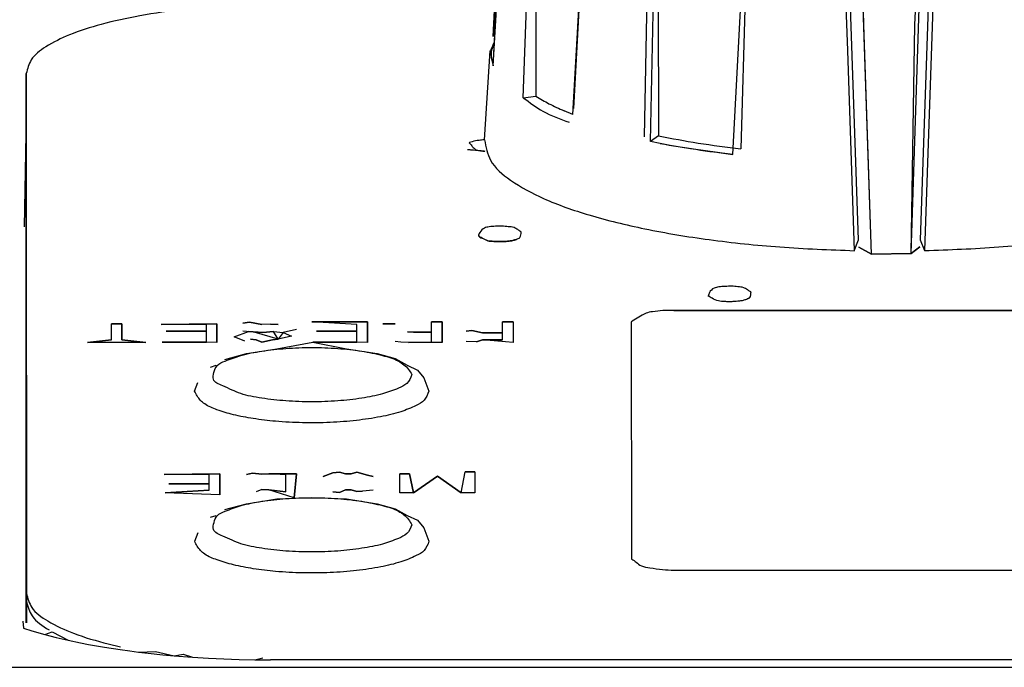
# Model space of a CAD drawing. Header units: millimetres. Extents: x -960 to 506, y 235 to 390.
# Tile 13 of 32: x -263 to -240, y 333 to 348. Entities that reach past the tile are written whole.
import ezdxf

# ---------------------------------------------------------------- set-up
doc = ezdxf.new("R2010")
doc.units = ezdxf.units.MM

# ---------------------------------------------------------------- blocks, each defined once
blk = doc.blocks.new('Griff_1__3', base_point=(-284.285, 323.004))
at = {"color": 7, "linetype": 'Continuous'}
for p, q in [((-262.749, 333.634), (-262.729, 333.473)), ((-262.729, 333.473), (-262.54, 333.413)), ((-262.54, 333.413), (-262.233, 333.325)), ((-262.233, 333.325), (-262.059, 333.387)), ((-262.059, 333.387), (-261.686, 333.19)), ((-261.686, 333.19), (-261.396, 333.129)), ((-261.396, 333.129), (-261.203, 333.092)), ((-261.203, 333.092), (-260.827, 333.026)), ((-260.827, 333.026), (-260.466, 332.97)), ((-260.466, 332.97), (-260.238, 332.938)), ((-260.238, 332.938), (-260.035, 332.912)), ((-260.035, 332.912), (-259.636, 332.925)), ((-259.636, 332.925), (-259.198, 332.825)), ((-259.198, 332.825), (-258.986, 332.862)), ((-258.986, 332.862), (-258.767, 332.792)), ((-258.767, 332.792), (-258.393, 332.769)), ((-258.393, 332.769), (-258.03, 332.752)), ((-258.03, 332.752), (-257.666, 332.74)), ((-257.666, 332.74), (-257.3, 332.732)), ((-257.3, 332.732), (-257.114, 332.78)), ((-155.355, 332.73), (-256.933, 332.73))]:
    blk.add_line(p, q, dxfattribs=at)
at = {"color": 1, "linetype": 'Continuous'}
for p, q in [((-262.729, 333.473), (-262.54, 333.413)), ((-262.54, 333.413), (-262.233, 333.325)), ((-262.233, 333.325), (-261.965, 333.256)), ((-261.965, 333.256), (-261.686, 333.19)), ((-261.686, 333.19), (-261.396, 333.129)), ((-261.396, 333.129), (-261.203, 333.092)), ((-261.203, 333.092), (-260.827, 333.026)), ((-260.827, 333.026), (-260.466, 332.97)), ((-260.466, 332.97), (-260.238, 332.938)), ((-260.238, 332.938), (-260.035, 332.912)), ((-260.035, 332.912), (-259.802, 332.885)), ((-259.802, 332.885), (-259.459, 332.849)), ((-259.459, 332.849), (-259.198, 332.825)), ((-259.198, 332.825), (-258.767, 332.792)), ((-258.767, 332.792), (-258.393, 332.769)), ((-258.393, 332.769), (-258.03, 332.752)), ((-258.03, 332.752), (-257.666, 332.74)), ((-257.666, 332.74), (-257.3, 332.732)), ((-257.3, 332.732), (-256.933, 332.73)), ((-155.355, 332.73), (-256.933, 332.73)), ((-278.886, 332.554), (-133.402, 332.554))]:
    blk.add_line(p, q, dxfattribs=at)
blk = doc.blocks.new('ZIF-Kabel-mont__8', base_point=(-262.667, 332.855))
at = {"color": 7, "linetype": 'Continuous'}
for p, q in [((-262.667, 346.498), (-262.667, 345.247)), ((-262.664, 334.294), (-262.667, 346.498)), ((-262.667, 345.247), (-262.664, 333.598)), ((-247.466, 340.929), (-192.966, 340.94)), ((-192.966, 340.94), (-247.466, 340.929)), ((-260.42, 340.62), (-260.668, 340.62)), ((-260.668, 340.62), (-260.42, 340.62)), ((-260.668, 340.24), (-260.668, 340.62)), ((-260.42, 340.62), (-260.42, 340.24)), ((-260.42, 340.24), (-260.42, 340.62)), ((-258.193, 340.62), (-259.498, 340.607)), ((-259.498, 340.607), (-258.193, 340.62)), ((-258.44, 340.607), (-259.498, 340.607)), ((-259.385, 340.448), (-258.44, 340.448)), ((-258.44, 340.448), (-259.385, 340.448)), ((-258.44, 340.448), (-259.385, 340.448)), ((-258.44, 340.448), (-258.44, 340.607)), ((-258.44, 340.192), (-258.44, 340.448)), ((-258.193, 340.18), (-258.193, 340.62)), ((-258.193, 340.62), (-258.193, 340.18)), ((-257.585, 340.637), (-257.428, 340.655)), ((-257.428, 340.655), (-257.585, 340.637)), ((-257.315, 340.424), (-257.585, 340.448)), ((-257.135, 340.607), (-257.428, 340.655)), ((-257.428, 340.655), (-257.135, 340.607)), ((-257.135, 340.607), (-257.428, 340.655)), ((-256.933, 340.613), (-257.135, 340.607)), ((-257.113, 340.412), (-256.865, 340.442)), ((-256.865, 340.442), (-257.113, 340.412)), ((-256.753, 340.601), (-256.933, 340.613)), ((-256.933, 340.613), (-256.753, 340.601)), ((-256.753, 340.259), (-256.865, 340.442)), ((-256.865, 340.442), (-256.64, 340.418)), ((-256.325, 340.485), (-256.64, 340.418)), ((-255.965, 340.668), (-254.66, 340.668)), ((-254.66, 340.668), (-255.965, 340.668)), ((-254.908, 340.607), (-255.965, 340.668)), ((-255.853, 340.448), (-254.908, 340.448)), ((-254.908, 340.448), (-255.853, 340.448)), ((-254.908, 340.448), (-255.853, 340.448)), ((-254.908, 340.448), (-254.908, 340.607)), ((-254.908, 340.192), (-254.908, 340.448)), ((-254.66, 340.18), (-254.66, 340.668)), ((-254.66, 340.668), (-254.66, 340.18)), ((-254.008, 340.62), (-254.3, 340.62)), ((-254.3, 340.62), (-254.008, 340.62)), ((-253.153, 340.424), (-253.153, 340.668)), ((-252.905, 340.668), (-253.153, 340.668)), ((-253.153, 340.668), (-252.905, 340.668)), ((-252.905, 340.668), (-252.905, 340.18)), ((-252.905, 340.18), (-252.905, 340.668)), ((-252.343, 340.448), (-252.208, 340.466)), ((-252.208, 340.466), (-252.343, 340.448)), ((-252.208, 340.466), (-251.96, 340.411)), ((-251.96, 340.411), (-252.208, 340.466)), ((-251.96, 340.411), (-252.208, 340.466)), ((-251.488, 340.668), (-251.24, 340.668)), ((-251.24, 340.668), (-251.488, 340.668)), ((-251.488, 340.411), (-251.488, 340.668)), ((-251.24, 340.668), (-251.24, 340.18)), ((-248.465, 340.668), (-248.464, 335.108)), ((-260.668, 340.24), (-261.23, 340.179)), ((-261.23, 340.179), (-260.668, 340.24)), ((-259.858, 340.179), (-260.42, 340.24)), ((-260.42, 340.24), (-259.858, 340.179)), ((-257.788, 340.314), (-257.45, 340.436)), ((-257.54, 340.21), (-257.788, 340.314)), ((-257.54, 340.21), (-257.788, 340.314)), ((-257.113, 340.412), (-257.45, 340.436)), ((-257.45, 340.436), (-257.113, 340.412)), ((-257.405, 340.259), (-257.27, 340.247)), ((-257.27, 340.247), (-257.405, 340.259)), ((-257.27, 340.247), (-257.405, 340.259)), ((-256.753, 340.259), (-257.315, 340.424)), ((-257.135, 340.192), (-257.27, 340.247)), ((-257.135, 340.192), (-257.27, 340.247)), ((-257.27, 340.247), (-257.135, 340.192)), ((-256.888, 340.247), (-257.135, 340.192)), ((-256.888, 340.247), (-257.135, 340.192)), ((-257.135, 340.192), (-256.888, 340.247)), ((-256.888, 340.247), (-256.753, 340.259)), ((-256.753, 340.259), (-256.888, 340.247)), ((-256.753, 340.259), (-256.888, 340.247)), ((-256.64, 340.418), (-256.753, 340.259)), ((-256.438, 340.333), (-256.753, 340.259)), ((-256.438, 340.333), (-256.753, 340.259)), ((-256.64, 340.418), (-256.438, 340.333)), ((-253.58, 340.424), (-253.715, 340.43)), ((-253.153, 340.424), (-253.715, 340.43)), ((-253.715, 340.43), (-253.58, 340.424)), ((-253.153, 340.424), (-253.58, 340.424)), ((-253.58, 340.424), (-253.153, 340.424)), ((-253.153, 340.192), (-253.153, 340.424)), ((-251.96, 340.241), (-252.095, 340.199)), ((-251.96, 340.241), (-252.095, 340.199)), ((-252.095, 340.199), (-251.96, 340.241)), ((-251.488, 340.411), (-251.96, 340.411)), ((-251.96, 340.411), (-251.488, 340.411)), ((-251.488, 340.411), (-251.96, 340.411)), ((-251.96, 340.241), (-251.488, 340.241)), ((-251.24, 340.18), (-251.96, 340.241)), ((-251.488, 340.241), (-251.96, 340.241)), ((-251.488, 340.241), (-251.488, 340.411)), ((-259.858, 340.179), (-261.23, 340.179)), ((-258.44, 340.192), (-259.475, 340.192)), ((-259.475, 340.192), (-258.44, 340.192)), ((-258.193, 340.18), (-259.475, 340.192)), ((-257.497, 339.922), (-256.783, 340.033)), ((-256.783, 340.033), (-255.943, 340.192)), ((-254.908, 340.192), (-255.943, 340.192)), ((-254.66, 340.18), (-255.943, 340.192)), ((-255.943, 340.192), (-254.908, 340.192)), ((-255.943, 340.192), (-255.147, 340.033)), ((-255.147, 340.033), (-254.433, 339.922)), ((-253.873, 340.186), (-254.008, 340.204)), ((-253.693, 340.18), (-253.873, 340.186)), ((-253.153, 340.192), (-253.693, 340.18)), ((-253.693, 340.18), (-253.153, 340.192)), ((-252.905, 340.18), (-253.693, 340.18)), ((-252.095, 340.199), (-252.343, 340.204)), ((-258.004, 339.783), (-257.497, 339.922)), ((-254.433, 339.922), (-254.005, 339.805)), ((-254.005, 339.805), (-253.724, 339.647)), ((-258.343, 339.602), (-258.207, 339.647)), ((-253.724, 339.647), (-253.482, 339.534)), ((-253.482, 339.534), (-253.338, 339.352)), ((-253.338, 339.352), (-253.215, 339.041)), ((-258.715, 339.04), (-258.636, 339.245)), ((-259.43, 337.081), (-258.125, 337.094)), ((-258.125, 337.094), (-259.43, 337.081)), ((-258.372, 337.081), (-259.43, 337.081)), ((-258.372, 336.861), (-258.372, 337.081)), ((-258.125, 336.606), (-258.125, 337.094)), ((-258.125, 337.094), (-258.125, 336.606)), ((-257.495, 337.081), (-257.36, 337.112)), ((-257.36, 337.112), (-257.495, 337.081)), ((-257.135, 337.088), (-257.36, 337.112)), ((-257.36, 337.112), (-257.135, 337.088)), ((-256.977, 337.094), (-257.135, 337.088)), ((-257.135, 337.088), (-256.977, 337.094)), ((-256.977, 337.094), (-257.135, 337.088)), ((-256.977, 337.094), (-256.325, 337.094)), ((-256.325, 337.094), (-256.977, 337.094)), ((-256.572, 337.075), (-256.977, 337.094)), ((-256.572, 336.673), (-256.572, 337.075)), ((-256.377, 336.537), (-256.325, 337.094)), ((-256.325, 337.094), (-256.377, 336.537)), ((-255.47, 337.124), (-255.695, 337.033)), ((-255.695, 337.033), (-255.47, 337.124)), ((-255.47, 337.124), (-255.312, 337.136)), ((-255.312, 337.136), (-255.47, 337.124)), ((-255.312, 337.136), (-255.47, 337.124)), ((-255.177, 337.094), (-255.312, 337.136)), ((-255.312, 337.136), (-255.177, 337.094)), ((-255.177, 337.094), (-255.312, 337.136)), ((-255.042, 337.094), (-255.177, 337.094)), ((-255.042, 337.094), (-255.177, 337.094)), ((-255.177, 337.094), (-255.042, 337.094)), ((-255.042, 337.094), (-254.907, 337.136)), ((-254.907, 337.136), (-255.042, 337.094)), ((-254.907, 337.136), (-255.042, 337.094)), ((-254.907, 337.136), (-254.66, 337.064)), ((-254.66, 337.064), (-254.907, 337.136)), ((-254.66, 337.064), (-254.907, 337.136)), ((-254.525, 337.033), (-254.66, 337.064)), ((-254.66, 337.064), (-254.525, 337.033)), ((-253.67, 337.094), (-253.895, 337.094)), ((-253.895, 337.094), (-253.67, 337.094)), ((-253.895, 336.654), (-253.895, 337.094)), ((-253.67, 337.094), (-253.58, 336.654)), ((-253.58, 336.654), (-253.67, 337.094)), ((-253.017, 337.045), (-253.58, 336.654)), ((-253.017, 337.045), (-253.58, 336.654)), ((-253.58, 336.654), (-253.017, 337.045)), ((-252.455, 336.654), (-253.017, 337.045)), ((-252.455, 336.654), (-253.017, 337.045)), ((-253.017, 337.045), (-252.455, 336.654)), ((-252.455, 336.654), (-252.365, 337.142)), ((-252.14, 337.142), (-252.365, 337.142)), ((-252.365, 337.142), (-252.14, 337.142)), ((-252.14, 337.142), (-252.14, 336.654)), ((-258.372, 336.861), (-259.317, 336.861)), ((-259.317, 336.861), (-258.372, 336.861)), ((-258.372, 336.861), (-259.317, 336.861)), ((-258.372, 336.715), (-258.372, 336.861)), ((-259.407, 336.654), (-258.372, 336.715)), ((-258.372, 336.715), (-259.407, 336.654)), ((-258.125, 336.606), (-259.407, 336.654)), ((-257.135, 336.727), (-257.27, 336.672)), ((-257.135, 336.727), (-256.977, 336.721)), ((-256.977, 336.721), (-257.135, 336.727)), ((-256.977, 336.721), (-257.135, 336.727)), ((-256.572, 336.673), (-256.977, 336.721)), ((-256.977, 336.721), (-256.572, 336.673)), ((-256.377, 336.537), (-256.977, 336.721)), ((-256.782, 336.508), (-255.965, 336.539)), ((-255.965, 336.539), (-255.147, 336.508)), ((-255.312, 336.66), (-255.47, 336.672)), ((-255.312, 336.66), (-255.47, 336.672)), ((-255.47, 336.672), (-255.312, 336.66)), ((-255.177, 336.721), (-255.312, 336.66)), ((-255.312, 336.66), (-255.177, 336.721)), ((-255.177, 336.721), (-255.312, 336.66)), ((-255.177, 336.721), (-255.042, 336.721)), ((-255.042, 336.721), (-255.177, 336.721)), ((-255.042, 336.721), (-255.177, 336.721)), ((-254.907, 336.679), (-255.042, 336.721)), ((-255.042, 336.721), (-254.907, 336.679)), ((-254.907, 336.679), (-255.042, 336.721)), ((-254.772, 336.691), (-254.907, 336.679)), ((-254.772, 336.691), (-254.907, 336.679)), ((-254.907, 336.679), (-254.772, 336.691)), ((-254.525, 336.715), (-254.772, 336.691)), ((-253.58, 336.654), (-253.895, 336.654)), ((-252.14, 336.654), (-252.455, 336.654)), ((-258.003, 336.258), (-257.497, 336.396)), ((-257.497, 336.396), (-256.782, 336.508)), ((-255.147, 336.508), (-254.432, 336.396)), ((-254.432, 336.396), (-254.004, 336.279)), ((-254.004, 336.279), (-253.723, 336.122)), ((-258.342, 336.077), (-258.206, 336.122)), ((-253.723, 336.122), (-253.482, 336.009)), ((-253.482, 336.009), (-253.337, 335.826)), ((-253.337, 335.826), (-253.214, 335.515)), ((-258.714, 335.515), (-258.635, 335.719)), ((-247.464, 334.837), (-192.964, 334.838)), ((-260.745, 333.102), (-260.457, 333.036))]:
    blk.add_line(p, q, dxfattribs=at)
at = {"color": 1, "linetype": 'Continuous'}
blk.add_line((-262.664, 333.598), (-262.664, 334.294), dxfattribs=at)
at = {"color": 7, "linetype": 'Continuous'}
for points in [[(-256.667, 348.126), (-257.838, 348.094), (-258.963, 348.002), (-260, 347.851), (-260.91, 347.649), (-261.656, 347.402), (-262.21, 347.121), (-262.551, 346.816), (-262.667, 346.498)], [(-251.921, 344.943), (-252.036, 344.928), (-252.203, 344.895), (-252.266, 344.874), (-252.274, 344.871), (-252.265, 344.86), (-252.198, 344.785), (-252.103, 344.707), (-251.9, 344.677)], [(-252.313, 344.714), (-252.301, 344.713), (-252.217, 344.706), (-252.022, 344.689), (-251.9, 344.677)], [(-251.051, 342.78), (-251.061, 342.786), (-251.13, 342.831), (-251.217, 342.878), (-251.353, 342.9), (-251.499, 342.914), (-251.652, 342.909), (-251.8, 342.897), (-251.912, 342.868), (-252.021, 342.764), (-252.051, 342.683), (-251.967, 342.632), (-251.831, 342.571), (-251.692, 342.555), (-251.604, 342.549)], [(-251.604, 342.549), (-251.429, 342.552), (-251.332, 342.562), (-251.248, 342.575), (-251.163, 342.603), (-251.085, 342.648), (-251.051, 342.78)], [(-251.078, 342.633), (-251.088, 342.629), (-251.163, 342.603), (-251.248, 342.575), (-251.332, 342.562), (-251.499, 342.551), (-251.604, 342.549), (-251.692, 342.555), (-251.831, 342.571), (-251.967, 342.632), (-252.051, 342.683)], [(-245.662, 341.368), (-245.672, 341.375), (-245.74, 341.42), (-245.827, 341.467), (-245.963, 341.489), (-246.109, 341.503), (-246.262, 341.497), (-246.411, 341.486), (-246.522, 341.457), (-246.632, 341.352), (-246.662, 341.272)], [(-245.662, 341.368), (-245.693, 341.238), (-245.764, 341.194), (-245.843, 341.167), (-245.922, 341.153), (-246.08, 341.141), (-246.179, 341.137), (-246.273, 341.142), (-246.422, 341.156), (-246.569, 341.219), (-246.662, 341.272)], [(-245.686, 341.224), (-245.696, 341.22), (-245.764, 341.194), (-245.843, 341.167), (-245.922, 341.153), (-246.08, 341.141), (-246.179, 341.137), (-246.273, 341.142), (-246.422, 341.156), (-246.569, 341.219), (-246.662, 341.272)], [(-247.466, 340.929), (-247.724, 340.929), (-247.966, 340.903), (-248.12, 340.869), (-248.291, 340.773), (-248.444, 340.681), (-248.465, 340.668)], [(-247.466, 340.929), (-247.724, 340.929), (-247.966, 340.903), (-248.12, 340.869), (-248.291, 340.773), (-248.444, 340.681), (-248.465, 340.668)], [(-253.215, 339.041), (-253.33, 338.823), (-253.515, 338.702), (-253.874, 338.556), (-254.349, 338.437), (-254.913, 338.352), (-255.535, 338.304), (-256.181, 338.297), (-256.815, 338.331), (-257.34, 338.395), (-257.805, 338.486), (-258.19, 338.602), (-258.477, 338.737), (-258.655, 338.925), (-258.715, 339.04)], [(-253.214, 335.515), (-253.329, 335.297), (-253.514, 335.176), (-253.873, 335.031), (-254.348, 334.912), (-254.912, 334.826), (-255.534, 334.778), (-256.18, 334.771), (-256.814, 334.806), (-257.339, 334.869), (-257.804, 334.961), (-258.189, 335.077), (-258.477, 335.212), (-258.654, 335.399), (-258.714, 335.515)], [(-248.464, 335.108), (-248.45, 335.097), (-248.353, 335.02), (-248.229, 334.937), (-248.027, 334.891), (-247.731, 334.848), (-247.464, 334.837)], [(-262.664, 334.294), (-262.538, 333.962), (-262.163, 333.644), (-261.557, 333.353), (-260.745, 333.102)]]:
    blk.add_spline(points, degree=3, dxfattribs=at)
at = {"color": 1, "linetype": 'Continuous'}
for points in [[(-253.615, 339.426), (-253.695, 339.549), (-253.93, 339.744), (-254.303, 339.876), (-254.79, 339.977), (-255.357, 340.041), (-255.965, 340.063), (-256.573, 340.041), (-257.14, 339.977), (-257.627, 339.876), (-258, 339.744), (-258.188, 339.639), (-258.261, 339.48), (-258.276, 339.316), (-258.055, 339.162), (-257.634, 338.982), (-257.14, 338.874), (-256.573, 338.81), (-255.965, 338.788), (-255.357, 338.81), (-254.79, 338.874), (-254.303, 338.975), (-253.93, 339.107), (-253.736, 339.219), (-253.615, 339.426)], [(-253.614, 335.9), (-253.694, 336.023), (-253.929, 336.219), (-254.303, 336.351), (-254.789, 336.452), (-255.356, 336.516), (-255.964, 336.537), (-256.573, 336.516), (-257.139, 336.452), (-257.626, 336.351), (-258, 336.219), (-258.187, 336.113), (-258.26, 335.955), (-258.275, 335.79), (-258.054, 335.636), (-257.633, 335.456), (-257.139, 335.348), (-256.573, 335.284), (-255.964, 335.263), (-255.356, 335.284), (-254.789, 335.348), (-254.303, 335.449), (-253.929, 335.581), (-253.735, 335.694), (-253.614, 335.9)]]:
    blk.add_spline(points, degree=3, dxfattribs=at)
blk = doc.blocks.new('CPA-Folientastatur-silber__9', base_point=(-262.667, 333.102))
at = {"color": 7, "linetype": 'Continuous'}
for p, q in [((-262.664, 334.102), (-262.667, 346.306)), ((-262.667, 346.306), (-262.667, 345.055)), ((-262.667, 345.055), (-262.664, 333.598))]:
    blk.add_line(p, q, dxfattribs=at)
at = {"color": 1, "linetype": 'Continuous'}
blk.add_line((-262.664, 333.598), (-262.664, 334.102), dxfattribs=at)
at = {"color": 7, "linetype": 'Continuous'}
blk.add_spline([(-262.664, 334.102), (-262.53, 333.76), (-262.133, 333.433)], degree=3, dxfattribs=at)
blk = doc.blocks.new('CPA-Folientastatur-schwarz__10', base_point=(-262.667, 333.102))
at = {"color": 7, "linetype": 'Continuous'}
for p, q in [((-262.664, 334.102), (-262.667, 346.306)), ((-262.667, 346.306), (-262.667, 345.055)), ((-262.667, 345.055), (-262.664, 333.598))]:
    blk.add_line(p, q, dxfattribs=at)
at = {"color": 1, "linetype": 'Continuous'}
blk.add_line((-262.664, 333.598), (-262.664, 334.102), dxfattribs=at)
at = {"color": 7, "linetype": 'Continuous'}
blk.add_spline([(-262.664, 334.102), (-262.53, 333.76), (-262.133, 333.433)], degree=3, dxfattribs=at)
blk = doc.blocks.new('Knopfkappe__11', base_point=(-249.305, 342.257))
at = {"color": 7, "linetype": 'Continuous'}
for p, q in [((-245.092, 357.357), (-244.962, 357.357)), ((-244.615, 357.395), (-244.293, 357.457)), ((-244.293, 357.457), (-244.143, 357.436)), ((-244.143, 357.436), (-243.904, 357.452)), ((-243.904, 357.452), (-243.639, 357.469)), ((-243.428, 357.511), (-243.185, 357.488)), ((-243.185, 357.488), (-243.043, 357.492)), ((-243.043, 357.492), (-242.799, 357.496)), ((-242.799, 357.496), (-242.641, 357.499)), ((-242.641, 357.499), (-242.47, 357.5)), ((-242.47, 357.5), (-242.238, 357.499)), ((-242.238, 357.499), (-242.067, 357.498)), ((-242.067, 357.498), (-241.896, 357.495)), ((-241.896, 357.495), (-241.67, 357.521)), ((-241.67, 357.521), (-241.522, 357.483)), ((-241.522, 357.483), (-241.382, 357.478)), ((-241.382, 357.478), (-241.119, 357.464)), ((-241.119, 357.464), (-240.983, 357.456)), ((-240.983, 357.456), (-240.796, 357.477)), ((-240.796, 357.477), (-240.569, 357.426)), ((-240.569, 357.426), (-240.424, 357.415)), ((-240.424, 357.415), (-240.292, 357.403)), ((-240.292, 357.403), (-239.983, 357.387)), ((-239.688, 357.337), (-239.473, 357.307)), ((-246.654, 357.105), (-246.371, 357.133)), ((-246.209, 357.167), (-245.918, 357.255)), ((-245.64, 357.266), (-245.435, 357.296)), ((-238.704, 357.184), (-238.49, 357.14)), ((-238.357, 357.149), (-238.057, 357.043)), ((-247.422, 356.863), (-247.196, 356.93)), ((-247.055, 356.971), (-246.821, 357.03)), ((-237.822, 356.986), (-237.606, 356.924)), ((-237.472, 356.885), (-237.093, 356.783)), ((-248.822, 356.045), (-247.848, 356.734)), ((-247.848, 356.734), (-247.578, 356.809)), ((-242.898, 356.766), (-243.166, 356.727)), ((-242.603, 356.778), (-242.898, 356.766)), ((-242.412, 356.792), (-242.603, 356.778)), ((-242.22, 356.778), (-242.412, 356.792)), ((-242.007, 356.774), (-242.22, 356.778)), ((-241.657, 356.727), (-242.007, 356.774)), ((-241.441, 356.674), (-241.657, 356.727)), ((-241.243, 356.592), (-241.441, 356.674)), ((-237.093, 356.783), (-236.841, 356.656)), ((-236.841, 356.656), (-236.027, 356.09)), ((-243.795, 355.607), (-243.782, 356.36)), ((-241.152, 356.384), (-241.027, 355.607)), ((-249.197, 355.651), (-248.822, 356.045)), ((-236.027, 356.09), (-235.789, 355.952)), ((-235.789, 355.952), (-235.679, 355.758)), ((-249.302, 355.312), (-249.197, 355.651)), ((-235.555, 355.49), (-235.521, 355.33)), ((-249.24, 355.011), (-249.302, 355.312)), ((-235.572, 355.022), (-235.521, 355.33)), ((-248.777, 354.569), (-249.11, 354.864)), ((-243.513, 353.736), (-243.516, 353.899)), ((-241.303, 353.9), (-241.306, 353.736)), ((-243.513, 353.597), (-243.513, 353.736)), ((-241.306, 353.736), (-241.398, 353.544)), ((-243.555, 353.078), (-243.514, 353.458)), ((-243.514, 353.458), (-243.513, 353.597)), ((-241.398, 353.544), (-241.265, 353.078)), ((-243.555, 353.078), (-243.549, 352.936)), ((-243.439, 352.54), (-243.555, 353.078)), ((-241.38, 352.54), (-241.265, 353.078)), ((-241.265, 353.078), (-241.271, 352.92)), ((-243.439, 352.54), (-243.161, 352.388)), ((-241.38, 352.54), (-241.563, 352.402)), ((-242.829, 342.257), (-243.125, 342.423)), ((-241.895, 342.273), (-241.691, 342.425)), ((-241.895, 342.273), (-242.829, 342.257))]:
    blk.add_line(p, q, dxfattribs=at)
at = {"color": 1, "linetype": 'Continuous'}
for p, q in [((-243.51, 356.626), (-243.166, 356.727)), ((-243.166, 356.727), (-242.898, 356.766)), ((-242.898, 356.766), (-242.412, 356.792)), ((-242.412, 356.792), (-242.007, 356.774)), ((-242.007, 356.774), (-241.657, 356.727)), ((-241.657, 356.727), (-241.441, 356.674)), ((-243.782, 356.36), (-243.711, 355.89)), ((-243.782, 356.36), (-243.711, 355.89)), ((-241.228, 355.864), (-241.152, 356.384)), ((-241.228, 355.864), (-241.152, 356.384)), ((-243.711, 355.89), (-243.639, 355.378)), ((-243.711, 355.89), (-243.506, 355.23)), ((-241.304, 355.312), (-241.228, 355.864)), ((-241.304, 355.312), (-241.228, 355.864)), ((-243.639, 355.378), (-243.554, 354.736)), ((-243.506, 355.23), (-243.409, 354.468)), ((-241.388, 354.655), (-241.304, 355.312)), ((-241.388, 354.655), (-241.304, 355.312)), ((-248.777, 354.569), (-248.886, 354.322)), ((-243.554, 354.736), (-243.526, 354.059)), ((-241.485, 353.838), (-241.388, 354.655)), ((-241.306, 353.736), (-241.388, 354.655)), ((-236.064, 354.557), (-236.283, 354.576)), ((-235.935, 354.322), (-236.064, 354.557)), ((-235.705, 354.541), (-236.064, 354.557)), ((-243.409, 354.468), (-243.334, 353.838)), ((-246.595, 353.818), (-246.835, 353.871)), ((-243.526, 354.059), (-243.334, 353.838)), ((-237.984, 353.872), (-238.264, 353.81)), ((-245.351, 353.614), (-245.552, 353.639)), ((-243.334, 353.838), (-241.485, 353.838)), ((-243.334, 353.838), (-243.323, 353.665)), ((-243.334, 353.838), (-243.323, 353.665)), ((-243.263, 353.452), (-243.323, 353.665)), ((-241.398, 353.544), (-241.485, 353.838)), ((-241.398, 353.544), (-241.306, 353.736)), ((-239.312, 353.633), (-239.465, 353.614)), ((-243.439, 352.54), (-243.514, 353.458)), ((-243.439, 352.54), (-243.514, 353.458)), ((-243.162, 352.681), (-243.514, 353.458)), ((-243.171, 352.913), (-243.263, 353.452)), ((-241.556, 353.452), (-241.648, 352.913)), ((-241.398, 353.544), (-241.563, 352.696)), ((-241.398, 353.544), (-241.556, 353.452)), ((-241.398, 353.544), (-241.38, 352.54)), ((-241.398, 353.544), (-241.38, 352.54)), ((-243.162, 352.681), (-243.171, 352.913)), ((-243.162, 352.681), (-241.563, 352.696)), ((-241.648, 352.913), (-241.563, 352.696)), ((-241.563, 352.696), (-241.563, 352.402)), ((-241.563, 352.696), (-241.563, 352.402)), ((-243.439, 352.54), (-243.428, 351.221)), ((-243.439, 352.54), (-243.428, 351.221)), ((-243.161, 352.388), (-243.162, 352.681)), ((-243.161, 352.388), (-243.162, 352.681)), ((-241.38, 352.54), (-241.392, 351.115)), ((-241.38, 352.54), (-241.392, 351.115)), ((-243.005, 347.639), (-243.161, 352.388)), ((-242.829, 342.257), (-243.161, 352.388)), ((-241.895, 342.273), (-241.563, 352.402)), ((-241.813, 347.639), (-241.563, 352.402)), ((-242.829, 342.257), (-243.005, 347.639)), ((-241.895, 342.273), (-241.813, 347.639)), ((-243.125, 342.423), (-242.829, 342.257)), ((-241.691, 342.425), (-241.895, 342.273)), ((-242.829, 342.257), (-241.895, 342.273))]:
    blk.add_line(p, q, dxfattribs=at)
for points in [[(-245.092, 357.357), (-246.257, 357.17), (-247.251, 356.92), (-248.029, 356.619), (-248.558, 356.28), (-248.812, 355.919), (-248.782, 355.552), (-248.468, 355.194), (-247.884, 354.863), (-247.057, 354.571), (-246.023, 354.334), (-244.828, 354.16), (-243.526, 354.059)], [(-241.258, 354.352), (-240.072, 354.459), (-239.005, 354.636), (-238.111, 354.872), (-237.434, 355.157), (-237.01, 355.476), (-236.859, 355.813), (-236.99, 356.15), (-237.396, 356.47), (-238.055, 356.758), (-238.935, 356.999), (-239.992, 357.18), (-241.171, 357.292), (-242.412, 357.33), (-243.654, 357.292), (-244.833, 357.18), (-245.889, 356.998), (-246.769, 356.758), (-247.428, 356.47), (-247.833, 356.149), (-247.963, 355.812), (-247.812, 355.476), (-247.387, 355.157), (-246.71, 354.872), (-245.815, 354.635), (-244.748, 354.459), (-243.563, 354.352)], [(-241.294, 354.059), (-239.971, 354.163), (-238.76, 354.341), (-237.717, 354.585), (-236.89, 354.884), (-236.317, 355.224), (-236.024, 355.589), (-236.026, 355.963), (-236.321, 356.328), (-236.896, 356.667), (-237.725, 356.966), (-238.77, 357.21), (-239.983, 357.387)], [(-241.225, 354.55), (-240.15, 354.663), (-239.206, 354.843), (-238.448, 355.078), (-237.918, 355.356), (-237.648, 355.66), (-237.654, 355.972), (-237.934, 356.275), (-238.473, 356.552), (-239.24, 356.785), (-240.19, 356.962), (-241.268, 357.073), (-242.412, 357.11), (-243.556, 357.073), (-244.635, 356.962), (-245.584, 356.785), (-246.35, 356.551), (-246.889, 356.275), (-247.169, 355.972), (-247.174, 355.659), (-246.903, 355.355), (-246.373, 355.078), (-245.614, 354.842), (-244.67, 354.663), (-243.596, 354.55)], [(-249.302, 355.312), (-249.256, 355.086), (-249.11, 354.864)], [(-236.65, 354.277), (-236.211, 354.487), (-235.875, 354.71), (-235.648, 354.943), (-235.534, 355.182)], [(-235.916, 354.607), (-235.802, 354.735), (-235.687, 354.863)], [(-248.962, 354.722), (-248.632, 354.498), (-248.198, 354.288)], [(-246.595, 353.818), (-246.088, 353.722), (-245.552, 353.639)], [(-239.312, 353.633), (-238.774, 353.715), (-238.264, 353.81)]]:
    blk.add_spline(points, degree=3, dxfattribs=at)
at = {"color": 7, "linetype": 'Continuous'}
for points in [[(-239.983, 357.387), (-241.241, 357.487), (-242.549, 357.516), (-243.85, 357.472), (-245.092, 357.357)], [(-243.795, 355.607), (-243.655, 354.99), (-243.596, 354.55)], [(-241.225, 354.55), (-241.125, 355.026), (-241.027, 355.607)], [(-235.555, 355.49), (-235.525, 355.35), (-235.521, 355.33), (-235.522, 355.311), (-235.534, 355.182)], [(-243.526, 354.059), (-243.544, 354.205), (-243.563, 354.352)], [(-241.258, 354.352), (-241.276, 354.205), (-241.294, 354.059)]]:
    blk.add_spline(points, degree=3, dxfattribs=at)
blk = doc.blocks.new('Drehknopf__12', base_point=(-251.928, 342.337))
at = {"color": 7, "linetype": 'Continuous'}
for p, q in [((-243.829, 357.777), (-244.15, 357.693)), ((-240.678, 357.693), (-240.922, 357.774)), ((-244.673, 357.654), (-245.178, 357.602)), ((-244.15, 357.693), (-244.673, 357.654)), ((-243.616, 357.715), (-243.538, 357.41)), ((-241.29, 357.41), (-241.212, 357.716)), ((-241.29, 357.41), (-241.212, 357.716)), ((-240.154, 357.655), (-240.678, 357.693)), ((-239.65, 357.602), (-240.154, 357.655)), ((-247.658, 357.371), (-247.395, 357.355)), ((-237.298, 357.388), (-237.052, 357.308)), ((-237.052, 357.308), (-237.298, 357.388)), ((-248.388, 357.112), (-248.752, 357.055)), ((-247.976, 357.221), (-248.388, 357.112)), ((-247.68, 357.183), (-247.976, 357.221)), ((-247.103, 357.166), (-247.26, 357.276)), ((-236.851, 357.222), (-237.052, 357.308)), ((-236.439, 357.113), (-236.851, 357.222)), ((-236.074, 357.056), (-236.439, 357.113)), ((-248.922, 357.028), (-249.076, 356.953)), ((-248.922, 357.028), (-249.076, 356.953)), ((-235.904, 357.029), (-236.074, 357.056)), ((-235.75, 356.955), (-235.904, 357.029)), ((-235.904, 357.029), (-235.75, 356.955)), ((-235.617, 356.789), (-235.52, 356.642)), ((-235.52, 356.642), (-235.455, 356.466)), ((-250.387, 356.337), (-250.209, 356.423)), ((-250.387, 356.337), (-250.209, 356.423)), ((-250.209, 356.423), (-250.012, 356.463)), ((-250.209, 356.423), (-250.012, 356.463)), ((-249.605, 356.4), (-249.418, 356.328)), ((-234.812, 356.464), (-234.616, 356.424)), ((-234.616, 356.424), (-234.812, 356.464)), ((-234.616, 356.424), (-234.438, 356.339)), ((-234.438, 356.339), (-234.616, 356.424)), ((-250.387, 356.337), (-250.671, 355.954)), ((-249.067, 356.191), (-249.418, 356.328)), ((-235.425, 356.271), (-235.757, 356.193)), ((-234.438, 356.339), (-234.095, 356.065)), ((-250.671, 355.954), (-250.863, 355.855)), ((-234.095, 356.065), (-233.983, 355.804)), ((-250.863, 355.855), (-251.026, 355.716)), ((-233.983, 355.804), (-233.828, 355.672)), ((-233.708, 355.509), (-233.629, 355.322)), ((-251.194, 355.321), (-251.272, 355.138)), ((-251.194, 355.321), (-251.272, 355.138)), ((-250.67, 355.256), (-250.862, 355.144)), ((-250.459, 355.326), (-250.67, 355.256)), ((-250.092, 355.331), (-250.239, 355.349)), ((-249.922, 355.302), (-249.447, 355.196)), ((-249.447, 355.196), (-249.922, 355.302)), ((-235.392, 355.286), (-234.8, 355.326)), ((-234.884, 355.181), (-235.392, 355.286)), ((-234.8, 355.326), (-234.582, 355.35)), ((-234.363, 355.327), (-234.151, 355.258)), ((-234.151, 355.258), (-233.959, 355.145)), ((-233.552, 355.14), (-233.629, 355.322)), ((-233.552, 355.14), (-233.629, 355.322)), ((-251.272, 355.138), (-251.501, 351.048)), ((-251.478, 351.494), (-251.272, 355.138)), ((-249.369, 355.065), (-249.447, 355.196)), ((-235.368, 355.038), (-235.58, 354.937)), ((-233.704, 355.147), (-233.627, 354.947)), ((-233.346, 351.496), (-233.552, 355.14)), ((-233.552, 355.14), (-233.402, 352.466)), ((-251.234, 354.615), (-251.203, 354.834)), ((-251.025, 354.994), (-251.203, 354.834)), ((-251.203, 354.834), (-251.025, 354.994)), ((-249.058, 354.752), (-249.198, 354.936)), ((-235.805, 354.357), (-235.755, 354.812)), ((-233.797, 354.996), (-233.67, 354.817)), ((-233.587, 354.617), (-233.67, 354.817)), ((-251.271, 354.404), (-251.234, 354.615)), ((-251.234, 354.615), (-251.271, 354.404)), ((-249.058, 354.752), (-249.016, 354.356)), ((-233.587, 354.617), (-233.551, 354.406)), ((-233.587, 354.617), (-233.551, 354.406)), ((-251.485, 350.593), (-251.271, 354.404)), ((-251.477, 350.782), (-251.271, 354.404)), ((-248.573, 354.332), (-248.399, 354.336)), ((-248.573, 354.332), (-248.399, 354.336)), ((-248.399, 354.336), (-247.941, 354.283)), ((-247.941, 354.283), (-248.399, 354.336)), ((-236.759, 354.224), (-236.419, 354.338)), ((-236.419, 354.338), (-236.759, 354.224)), ((-236.419, 354.338), (-236.245, 354.333)), ((-236.419, 354.338), (-236.245, 354.333)), ((-233.345, 350.784), (-233.551, 354.406)), ((-233.551, 354.406), (-233.494, 353.372)), ((-249.072, 354.045), (-248.918, 354.183)), ((-248.918, 354.183), (-248.749, 354.28)), ((-247.776, 354.229), (-247.941, 354.283)), ((-247.631, 354.18), (-247.776, 354.229)), ((-247.224, 353.97), (-247.631, 354.18)), ((-237.562, 354.028), (-237.142, 354.12)), ((-237.142, 354.12), (-236.901, 354.277)), ((-236.07, 354.281), (-235.9, 354.184)), ((-235.9, 354.184), (-235.746, 354.047)), ((-249.242, 353.625), (-249.072, 354.045)), ((-246.846, 353.907), (-247.224, 353.97)), ((-246.846, 353.907), (-246.837, 353.555)), ((-237.918, 354.002), (-237.562, 354.028)), ((-235.746, 354.047), (-235.408, 353.69)), ((-249.375, 353.468), (-249.242, 353.625)), ((-245.343, 353.622), (-245.423, 353.491)), ((-245.173, 353.701), (-245.343, 353.622)), ((-245.173, 353.701), (-244.953, 353.697)), ((-244.953, 353.697), (-245.173, 353.701)), ((-244.706, 353.652), (-244.953, 353.697)), ((-244.379, 353.644), (-244.706, 353.652)), ((-244.146, 353.624), (-244.379, 353.644)), ((-243.633, 353.505), (-244.146, 353.624)), ((-241.089, 353.603), (-240.671, 353.625)), ((-240.671, 353.625), (-240.261, 353.656)), ((-240.261, 353.656), (-240.111, 353.653)), ((-240.111, 353.653), (-239.864, 353.697)), ((-239.864, 353.697), (-239.644, 353.701)), ((-239.644, 353.701), (-239.864, 353.697)), ((-239.476, 353.607), (-239.644, 353.701)), ((-235.408, 353.69), (-235.444, 353.469)), ((-245.423, 353.491), (-245.636, 353.301)), ((-243.633, 353.505), (-243.63, 353.196)), ((-243.63, 353.196), (-243.633, 353.505)), ((-241.19, 352.879), (-241.089, 353.603)), ((-241.13, 353.077), (-241.089, 353.603)), ((-239.318, 353.338), (-239.361, 353.476)), ((-245.636, 353.301), (-245.563, 353.152)), ((-245.563, 353.152), (-245.614, 352.945)), ((-243.63, 353.196), (-243.576, 353.041)), ((-241.13, 353.077), (-241.075, 353.247)), ((-239.253, 353.153), (-239.318, 353.338)), ((-239.226, 352.864), (-239.253, 353.153)), ((-233.494, 353.372), (-233.322, 350.353)), ((-249.426, 353.052), (-249.628, 349.328)), ((-243.576, 353.041), (-243.523, 352.836)), ((-241.19, 352.879), (-241.13, 353.077)), ((-235.214, 349.602), (-235.392, 353.054)), ((-243.523, 352.836), (-243.481, 352.549)), ((-241.335, 352.549), (-241.19, 352.879)), ((-245.666, 352.507), (-245.894, 344.731)), ((-243.481, 352.549), (-243.579, 352.362)), ((-241.237, 352.362), (-241.335, 352.549)), ((-239.15, 352.508), (-238.858, 344.677)), ((-233.402, 352.466), (-233.128, 347.607)), ((-243.46, 352.164), (-243.579, 352.362)), ((-241.237, 352.362), (-241.356, 352.165)), ((-243.132, 342.59), (-243.46, 352.164)), ((-241.356, 352.165), (-241.684, 342.59)), ((-251.71, 347.365), (-251.478, 351.494)), ((-233.113, 347.367), (-233.346, 351.496)), ((-251.501, 351.048), (-251.71, 347.365)), ((-251.709, 346.677), (-251.477, 350.782)), ((-233.112, 346.679), (-233.345, 350.784)), ((-251.554, 349.381), (-251.485, 350.593)), ((-233.322, 350.353), (-233.046, 346.825)), ((-234.993, 345.676), (-235.214, 349.602)), ((-251.709, 346.677), (-251.554, 349.381)), ((-249.628, 349.328), (-249.825, 345.675)), ((-233.128, 347.607), (-233.113, 347.367)), ((-251.91, 344.942), (-251.776, 347.026)), ((-232.912, 344.942), (-233.046, 346.825)), ((-243.23, 342.337), (-243.132, 342.59)), ((-241.684, 342.59), (-241.585, 342.338))]:
    blk.add_line(p, q, dxfattribs=at)
at = {"color": 1, "linetype": 'Continuous'}
for p, q in [((-245.009, 357.259), (-245.178, 357.602)), ((-245.009, 357.259), (-245.178, 357.602)), ((-243.616, 357.715), (-243.538, 357.41)), ((-241.29, 357.41), (-241.212, 357.716)), ((-239.65, 357.602), (-239.818, 357.259)), ((-239.65, 357.602), (-239.818, 357.259)), ((-247.395, 357.355), (-247.26, 357.276)), ((-245.601, 357.514), (-245.65, 357.377)), ((-239.178, 357.378), (-239.227, 357.514)), ((-237.567, 357.276), (-237.432, 357.356)), ((-247.26, 357.276), (-246.904, 357.001)), ((-237.922, 357.002), (-237.567, 357.276)), ((-249.076, 356.953), (-249.209, 356.788)), ((-248.922, 357.028), (-249.076, 356.953)), ((-248.752, 357.055), (-248.922, 357.028)), ((-248.752, 357.055), (-248.922, 357.028)), ((-248.403, 356.965), (-248.577, 357.034)), ((-248.403, 356.965), (-248.577, 357.034)), ((-247.944, 356.719), (-248.403, 356.965)), ((-247.944, 356.719), (-248.403, 356.965)), ((-236.423, 356.967), (-236.882, 356.72)), ((-236.423, 356.967), (-236.882, 356.72)), ((-236.249, 357.035), (-236.423, 356.967)), ((-236.249, 357.035), (-236.423, 356.967)), ((-235.904, 357.029), (-236.074, 357.056)), ((-235.75, 356.955), (-235.904, 357.029)), ((-235.617, 356.789), (-235.75, 356.955)), ((-249.209, 356.788), (-249.306, 356.641)), ((-235.52, 356.642), (-235.617, 356.789)), ((-249.808, 356.455), (-249.605, 356.4)), ((-249.605, 356.4), (-249.067, 356.191)), ((-249.418, 356.328), (-249.246, 356.395)), ((-249.246, 356.395), (-249.418, 356.328)), ((-248.525, 356.377), (-249.246, 356.395)), ((-248.525, 356.377), (-249.096, 356.495)), ((-235.73, 356.497), (-236.288, 356.381)), ((-235.73, 356.497), (-236.288, 356.381)), ((-235.757, 356.193), (-235.22, 356.402)), ((-235.425, 356.271), (-235.455, 356.466)), ((-235.22, 356.402), (-235.016, 356.457)), ((-250.671, 355.954), (-250.863, 355.855)), ((-250.671, 355.954), (-250.863, 355.855)), ((-250.46, 356.009), (-250.671, 355.954)), ((-250.46, 356.009), (-250.671, 355.954)), ((-250.022, 355.977), (-250.24, 356.017)), ((-250.022, 355.977), (-250.24, 356.017)), ((-249.447, 355.806), (-250.022, 355.977)), ((-249.447, 355.806), (-250.022, 355.977)), ((-234.801, 355.978), (-235.376, 355.807)), ((-234.801, 355.978), (-235.376, 355.807)), ((-234.574, 355.958), (-234.801, 355.978)), ((-234.574, 355.958), (-234.801, 355.978)), ((-234.165, 355.898), (-234.366, 355.951)), ((-234.165, 355.898), (-234.366, 355.951)), ((-251.026, 355.716), (-251.152, 355.545)), ((-251.026, 355.716), (-251.152, 355.545)), ((-250.863, 355.855), (-251.026, 355.716)), ((-249.447, 355.806), (-249.425, 355.346)), ((-249.447, 355.806), (-249.425, 355.346)), ((-235.376, 355.807), (-235.392, 355.286)), ((-235.376, 355.807), (-235.392, 355.286)), ((-233.983, 355.804), (-234.165, 355.898)), ((-233.983, 355.804), (-234.165, 355.898)), ((-233.828, 355.672), (-233.983, 355.804)), ((-233.828, 355.672), (-233.983, 355.804)), ((-233.708, 355.509), (-233.828, 355.672)), ((-233.708, 355.509), (-233.828, 355.672)), ((-251.194, 355.321), (-251.272, 355.138)), ((-250.862, 355.144), (-250.67, 355.256)), ((-249.425, 355.346), (-250.851, 355.396)), ((-250.67, 355.256), (-250.459, 355.326)), ((-250.239, 355.349), (-249.922, 355.302)), ((-249.425, 355.346), (-249.922, 355.302)), ((-233.973, 355.398), (-235.392, 355.286)), ((-234.884, 355.181), (-235.392, 355.286)), ((-234.8, 355.326), (-234.582, 355.35)), ((-234.363, 355.327), (-234.151, 355.258)), ((-234.151, 355.258), (-233.959, 355.145)), ((-233.552, 355.14), (-233.629, 355.322)), ((-251.272, 355.138), (-251.203, 354.834)), ((-251.271, 354.404), (-251.272, 355.138)), ((-251.025, 354.994), (-250.862, 355.144)), ((-233.551, 354.406), (-233.552, 355.14)), ((-251.203, 354.834), (-251.025, 354.994)), ((-250.207, 354.788), (-250.385, 354.661)), ((-250.207, 354.788), (-250.385, 354.661)), ((-250.01, 354.872), (-250.207, 354.788)), ((-250.01, 354.872), (-250.207, 354.788)), ((-249.603, 354.901), (-249.806, 354.911)), ((-249.603, 354.901), (-249.806, 354.911)), ((-249.058, 354.752), (-249.603, 354.901)), ((-249.058, 354.752), (-249.603, 354.901)), ((-235.755, 354.812), (-235.805, 354.357)), ((-235.218, 354.903), (-235.755, 354.812)), ((-235.218, 354.903), (-235.755, 354.812)), ((-235.014, 354.912), (-235.218, 354.903)), ((-235.014, 354.912), (-235.218, 354.903)), ((-234.613, 354.789), (-234.81, 354.874)), ((-234.613, 354.789), (-234.81, 354.874)), ((-234.435, 354.663), (-234.613, 354.789)), ((-234.435, 354.663), (-234.613, 354.789)), ((-233.797, 354.996), (-233.67, 354.817)), ((-250.385, 354.661), (-250.535, 354.5)), ((-249.058, 354.752), (-249.016, 354.356)), ((-234.285, 354.501), (-234.435, 354.663)), ((-234.285, 354.501), (-234.435, 354.663)), ((-250.535, 354.5), (-250.651, 354.311)), ((-250.535, 354.5), (-250.651, 354.311)), ((-249.016, 354.356), (-250.178, 354.225)), ((-249.016, 354.356), (-249.846, 354.263)), ((-234.476, 354.208), (-235.805, 354.357)), ((-234.476, 354.208), (-235.805, 354.357)), ((-234.169, 354.312), (-234.285, 354.501)), ((-234.169, 354.312), (-234.285, 354.501)), ((-250.727, 354.103), (-250.665, 353.838)), ((-250.727, 354.103), (-250.665, 353.838)), ((-250.178, 354.225), (-250.325, 354.147)), ((-250.178, 354.225), (-250.325, 354.147)), ((-249.846, 354.263), (-250.178, 354.225)), ((-249.072, 354.045), (-248.918, 354.183)), ((-248.918, 354.183), (-248.749, 354.28)), ((-236.07, 354.281), (-235.9, 354.184)), ((-235.9, 354.184), (-235.746, 354.047)), ((-234.155, 353.839), (-234.093, 354.104)), ((-234.155, 353.839), (-234.093, 354.104)), ((-249.242, 353.625), (-249.204, 353.875)), ((-249.204, 353.875), (-249.072, 354.045)), ((-247.525, 353.949), (-247.77, 353.693)), ((-247.39, 354.011), (-247.602, 353.793)), ((-247.224, 353.97), (-247.39, 354.011)), ((-246.846, 353.907), (-247.224, 353.97)), ((-246.846, 353.907), (-247.224, 353.97)), ((-246.846, 353.907), (-246.837, 353.555)), ((-237.918, 354.002), (-238.021, 353.5)), ((-237.562, 354.028), (-237.918, 354.002)), ((-237.562, 354.028), (-237.918, 354.002)), ((-237.428, 354.012), (-237.562, 354.028)), ((-237.216, 353.794), (-237.293, 353.95)), ((-235.614, 353.876), (-235.408, 353.69)), ((-250.852, 350.208), (-250.665, 353.838)), ((-250.852, 350.208), (-250.665, 353.838)), ((-250.665, 353.838), (-250.706, 349.717)), ((-250.665, 353.838), (-250.706, 349.717)), ((-247.77, 353.693), (-247.868, 353.513)), ((-247.602, 353.793), (-247.77, 353.693)), ((-237.105, 353.653), (-237.216, 353.794)), ((-237.105, 353.653), (-237.216, 353.794)), ((-237.013, 353.483), (-237.105, 353.653)), ((-237.013, 353.483), (-237.105, 353.653)), ((-234.155, 353.839), (-234.114, 349.719)), ((-233.82, 345.93), (-234.155, 353.839)), ((-233.82, 345.93), (-234.155, 353.839)), ((-234.155, 353.839), (-234.114, 349.719)), ((-249.406, 353.252), (-249.375, 353.468)), ((-247.868, 353.513), (-247.943, 353.31)), ((-247.868, 353.513), (-247.943, 353.31)), ((-247.165, 353.439), (-247.563, 353.228)), ((-246.837, 353.555), (-247.344, 353.306)), ((-246.837, 353.555), (-247.165, 353.439)), ((-245.498, 353.337), (-245.423, 353.491)), ((-243.633, 353.505), (-243.63, 353.196)), ((-243.633, 353.505), (-243.63, 353.196)), ((-241.075, 353.247), (-241.089, 353.603)), ((-241.075, 353.247), (-241.089, 353.603)), ((-239.476, 353.607), (-239.318, 353.338)), ((-237.145, 353.191), (-238.021, 353.5)), ((-237.145, 353.191), (-238.021, 353.5)), ((-236.942, 353.29), (-237.013, 353.483)), ((-236.942, 353.29), (-237.013, 353.483)), ((-235.444, 353.469), (-235.413, 353.254)), ((-249.604, 349.601), (-249.406, 353.252)), ((-247.344, 353.306), (-247.563, 353.228)), ((-245.614, 352.945), (-245.563, 353.152)), ((-245.563, 353.152), (-245.498, 353.337)), ((-243.63, 353.196), (-243.579, 352.362)), ((-241.075, 353.247), (-241.13, 353.077)), ((-239.253, 353.153), (-239.226, 352.864)), ((-235.214, 349.602), (-235.413, 353.254)), ((-247.991, 353.093), (-248.01, 352.874)), ((-247.991, 353.093), (-247.85, 352.84)), ((-241.13, 353.077), (-241.237, 352.362)), ((-236.968, 352.841), (-236.896, 353.084)), ((-236.807, 352.875), (-236.896, 353.084)), ((-248.156, 345.009), (-248.01, 352.874)), ((-248.011, 344.897), (-247.85, 352.84)), ((-247.85, 352.84), (-247.824, 345.033)), ((-247.85, 352.84), (-247.824, 345.033)), ((-245.666, 352.507), (-245.649, 352.727)), ((-239.167, 352.727), (-239.15, 352.508)), ((-236.968, 352.841), (-236.923, 345.079)), ((-236.968, 352.841), (-236.923, 345.079)), ((-236.731, 345.011), (-236.968, 352.841)), ((-236.731, 345.011), (-236.807, 352.875)), ((-246.082, 344.595), (-245.666, 352.507)), ((-245.666, 352.507), (-245.74, 351.288)), ((-238.858, 344.677), (-239.15, 352.508)), ((-239.15, 352.508), (-239.077, 351.288)), ((-243.579, 352.362), (-243.393, 347.036)), ((-241.237, 352.362), (-241.585, 342.338)), ((-251, 345.928), (-250.852, 350.208)), ((-251, 345.928), (-250.852, 350.208)), ((-250.706, 349.717), (-250.703, 345.962)), ((-250.706, 349.717), (-250.703, 345.962)), ((-234.114, 349.719), (-234.163, 346.016)), ((-234.114, 349.719), (-234.163, 346.016)), ((-249.834, 345.537), (-249.604, 349.601)), ((-234.893, 345.353), (-235.214, 349.602)), ((-243.393, 347.036), (-243.23, 342.337)), ((-234.163, 346.016), (-233.82, 345.93)), ((-234.163, 346.016), (-233.82, 345.93)), ((-251, 345.928), (-250.703, 345.962)), ((-251, 345.928), (-250.703, 345.962)), ((-249.834, 345.537), (-250.042, 345.621)), ((-249.834, 345.537), (-250.042, 345.621)), ((-236.731, 345.011), (-236.923, 345.079)), ((-236.731, 345.011), (-236.923, 345.079)), ((-247.824, 345.033), (-248.011, 344.897)), ((-247.785, 344.853), (-248.011, 344.897)), ((-247.785, 344.853), (-248.011, 344.897)), ((-247.785, 344.853), (-248.011, 344.897)), ((-247.555, 344.81), (-247.785, 344.853)), ((-247.555, 344.81), (-247.785, 344.853)), ((-237.032, 344.854), (-237.262, 344.811)), ((-237.032, 344.854), (-237.262, 344.811)), ((-236.731, 345.011), (-237.032, 344.854)), ((-236.776, 344.842), (-237.032, 344.854)), ((-247.319, 344.77), (-247.555, 344.81)), ((-247.319, 344.77), (-247.555, 344.81)), ((-247.079, 344.731), (-247.319, 344.77)), ((-247.079, 344.731), (-247.319, 344.77)), ((-246.835, 344.694), (-247.079, 344.731)), ((-246.835, 344.694), (-247.079, 344.731)), ((-246.588, 344.659), (-246.835, 344.694)), ((-246.336, 344.626), (-246.835, 344.694)), ((-246.336, 344.626), (-246.588, 344.659)), ((-246.082, 344.595), (-246.336, 344.626)), ((-246.082, 344.595), (-246.336, 344.626)), ((-238.48, 344.627), (-238.858, 344.677)), ((-238.48, 344.627), (-238.715, 344.538)), ((-238.229, 344.66), (-238.48, 344.627)), ((-238.229, 344.66), (-238.48, 344.627)), ((-237.981, 344.695), (-238.229, 344.66)), ((-237.981, 344.695), (-238.229, 344.66)), ((-237.737, 344.732), (-237.981, 344.695)), ((-237.737, 344.732), (-237.981, 344.695)), ((-237.497, 344.771), (-237.737, 344.732)), ((-237.497, 344.771), (-237.737, 344.732)), ((-237.262, 344.811), (-237.497, 344.771)), ((-237.262, 344.811), (-237.497, 344.771))]:
    blk.add_line(p, q, dxfattribs=at)
for points in [[(-243.616, 357.715), (-244.408, 357.67), (-245.178, 357.602)], [(-239.65, 357.602), (-240.42, 357.67), (-241.212, 357.716)], [(-247.26, 357.276), (-247.862, 357.129), (-248.403, 356.965)], [(-236.423, 356.967), (-236.929, 357.176), (-237.567, 357.276)], [(-247.168, 356.931), (-247.426, 356.882), (-247.677, 356.831)], [(-236.882, 356.72), (-237.237, 356.83), (-237.623, 356.933)], [(-249.605, 356.4), (-249.855, 356.192), (-250.022, 355.977)], [(-235.425, 356.271), (-235.513, 356.338), (-235.6, 356.404)], [(-234.801, 355.978), (-234.969, 356.193), (-235.22, 356.402)], [(-249.067, 356.191), (-249.246, 356.05), (-249.447, 355.806)], [(-249.067, 356.191), (-249.267, 355.965), (-249.447, 355.806)], [(-235.376, 355.807), (-235.482, 355.954), (-235.757, 356.193)], [(-235.376, 355.807), (-235.556, 355.966), (-235.757, 356.193)], [(-249.922, 355.302), (-249.784, 355.006), (-249.603, 354.901)], [(-235.755, 354.812), (-235.499, 355.003), (-235.392, 355.286)], [(-235.218, 354.903), (-234.964, 355.064), (-234.8, 355.326)], [(-233.965, 354.686), (-233.901, 355.063), (-233.973, 355.398)], [(-249.447, 355.196), (-249.34, 355.042), (-249.058, 354.752)], [(-251.271, 354.404), (-251.056, 354.136), (-250.665, 353.838)], [(-248.399, 354.336), (-247.792, 354.212), (-247.224, 353.97)], [(-237.562, 354.028), (-236.961, 354.174), (-236.419, 354.338)], [(-234.155, 353.839), (-233.765, 354.138), (-233.551, 354.406)], [(-250.325, 354.147), (-249.846, 353.876), (-249.242, 353.625)], [(-235.408, 353.69), (-234.901, 353.92), (-234.476, 354.208)], [(-250.665, 353.838), (-250.07, 353.53), (-249.406, 353.252)], [(-245.173, 353.701), (-244.42, 353.629), (-243.633, 353.505)], [(-241.089, 353.603), (-240.385, 353.642), (-239.644, 353.701)], [(-235.413, 353.254), (-234.749, 353.531), (-234.155, 353.839)], [(-249.406, 353.252), (-248.746, 353.053), (-248.01, 352.874)], [(-239.226, 352.864), (-238.143, 353.008), (-237.145, 353.191)], [(-236.807, 352.875), (-236.071, 353.054), (-235.413, 353.254)], [(-247.85, 352.84), (-246.818, 352.653), (-245.666, 352.507)], [(-239.15, 352.508), (-237.999, 352.654), (-236.968, 352.841)], [(-245.666, 352.507), (-244.639, 352.418), (-243.579, 352.362)], [(-241.237, 352.362), (-240.177, 352.418), (-239.15, 352.508)], [(-251.687, 347.227), (-251.757, 346.931), (-251.709, 346.677)], [(-233.112, 346.679), (-233.066, 346.933), (-233.136, 347.228)], [(-251.776, 347.026), (-251.743, 346.851), (-251.709, 346.677)], [(-233.112, 346.679), (-233.104, 346.697), (-233.046, 346.825)], [(-235.228, 345.515), (-234.64, 345.757), (-234.163, 346.016)], [(-235.228, 345.515), (-234.64, 345.757), (-234.163, 346.016)], [(-251, 345.928), (-250.538, 345.612), (-249.925, 345.352)], [(-251, 345.928), (-250.538, 345.612), (-249.925, 345.352)], [(-250.703, 345.962), (-250.397, 345.788), (-250.042, 345.621)], [(-250.703, 345.962), (-250.397, 345.788), (-250.042, 345.621)], [(-234.893, 345.353), (-234.281, 345.613), (-233.82, 345.93)], [(-234.893, 345.353), (-234.281, 345.613), (-233.82, 345.93)], [(-238.858, 344.677), (-237.906, 344.865), (-236.923, 345.079)], [(-238.858, 344.677), (-237.87, 344.756), (-236.923, 345.079)], [(-247.824, 345.033), (-246.894, 344.865), (-245.894, 344.731)], [(-247.785, 344.853), (-246.948, 344.717), (-246.082, 344.595)]]:
    blk.add_spline(points, degree=3, dxfattribs=at)
at = {"color": 7, "linetype": 'Continuous'}
for points in [[(-235.368, 355.038), (-235.38, 355.162), (-235.392, 355.286)], [(-247.941, 354.283), (-247.419, 354.08), (-246.846, 353.907)], [(-237.918, 354.002), (-237.298, 354.078), (-236.759, 354.224)], [(-244.953, 353.697), (-244.337, 353.63), (-243.633, 353.505)], [(-241.089, 353.603), (-240.469, 353.643), (-239.864, 353.697)], [(-246.837, 353.555), (-245.935, 353.361), (-244.976, 353.232)], [(-251.687, 347.227), (-251.765, 347.051), (-251.776, 347.026)], [(-233.046, 346.825), (-233.047, 347.002), (-233.047, 347.028)], [(-251.91, 344.942), (-251.77, 344.462), (-251.302, 343.996), (-250.523, 343.563), (-249.46, 343.177), (-248.149, 342.851), (-246.638, 342.597), (-244.979, 342.424), (-243.23, 342.337)], [(-241.585, 342.338), (-239.837, 342.424), (-238.179, 342.597), (-236.669, 342.852), (-235.36, 343.177), (-234.298, 343.564), (-233.52, 343.997), (-233.052, 344.462), (-232.912, 344.942)]]:
    blk.add_spline(points, degree=3, dxfattribs=at)
blk = doc.blocks.new('Frontplatte__13', base_point=(-262.717, 333.41))
at = {"color": 7, "linetype": 'Continuous'}
for q in [(-262.717, 342.895), (-262.675, 333.602)]:
    blk.add_line((-262.677, 345.072), q, dxfattribs=at)
blk = doc.blocks.new('Bedienfeld-CPA-kpl__1__19', base_point=(-262.717, 332.855))
for name, p in [('Drehknopf__12', (-251.928, 342.337)), ('Knopfkappe__11', (-249.305, 342.257)), ('ZIF-Kabel-mont__8', (-262.667, 332.855)), ('CPA-Folientastatur-silber__9', (-262.667, 333.102)), ('CPA-Folientastatur-schwarz__10', (-262.667, 333.102)), ('Frontplatte__13', (-262.717, 333.41))]:
    blk.add_blockref(name, p)
blk = doc.blocks.new('S120_1__70', base_point=(-960.383, 235.315))
for name, p in [('Griff_1__3', (-284.285, 323.004)), ('Bedienfeld-CPA-kpl__1__19', (-262.717, 332.855))]:
    blk.add_blockref(name, p)
blk = doc.blocks.new('Drfsicht1', base_point=(-227, 359))
blk.add_blockref('S120_1__70', (-960.383, 235.315))

msp = doc.modelspace()

# ---------------------------------------------------------------- block references
msp.add_blockref('Drfsicht1', (-227, 359))

doc.saveas('drawing.dxf')
